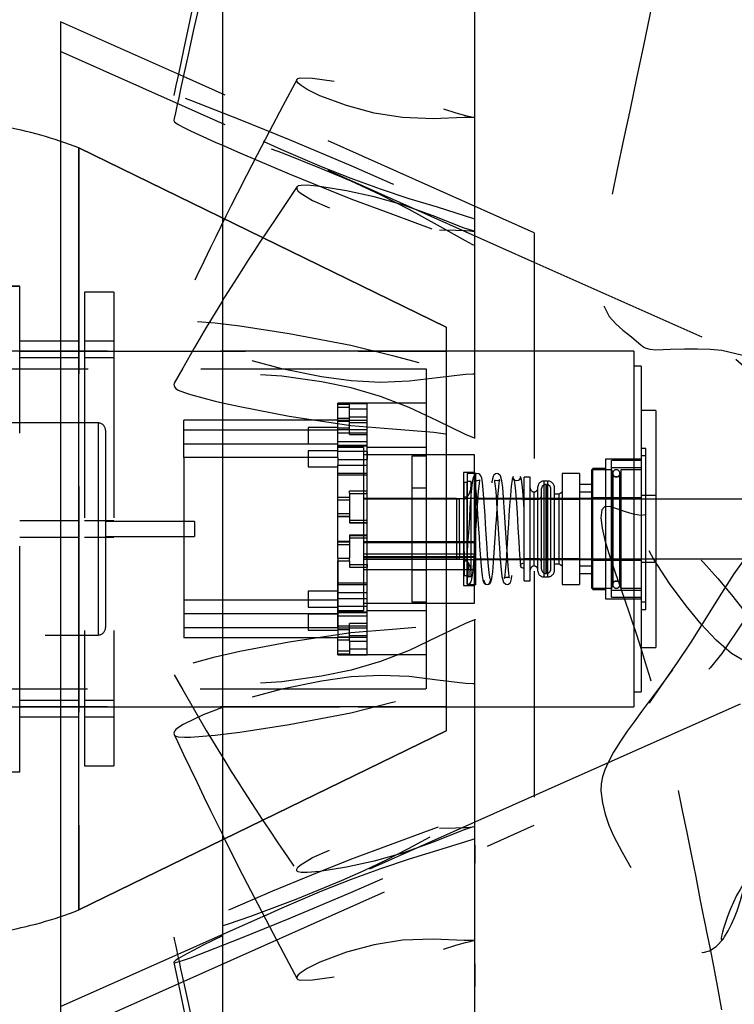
# Model space of a CAD drawing. Extents: x -181 to 162, y 84 to 272.
# Tile 73 of 85: x -2.47 to 3.56, y 249.39 to 257.7. Entities that reach past the tile are written whole.
import ezdxf

# ---------------------------------------------------------------- set-up
doc = ezdxf.new("R2010")
doc.units = 0
doc.header["$LTSCALE"] = 1.5
doc.header["$MEASUREMENT"] = 0
doc.linetypes.add('SLDHIDDEN0', pattern=[1.905, 1.27, -0.635])
doc.layers.add('DUCT', color=30, linetype='CONTINUOUS')
doc.layers.add('TAIL', color=140, linetype='CONTINUOUS')

msp = doc.modelspace()

# ---------------------------------------------------------------- linework, layer by layer
at = {"layer": 'DUCT', "linetype": 'CONTINUOUS'}
for p, q in [((-0.76273, 262.93312), (-0.76273, 243.87348)), ((-2.12926, 257.68421), (-2.12926, 249.1224)), ((-1.09197, 257.22238), (-2.12926, 257.68421)), ((-2.12926, 249.1224), (-1.13445, 249.56531))]:
    msp.add_line(p, q, dxfattribs=at)
at = {"layer": 'DUCT', "linetype": 'SLDHIDDEN0'}
for p, q in [((1.87073, 255.6533), (-2.12926, 257.43421)), ((1.87073, 255.9033), (-1.09197, 257.22238)), ((1.87073, 255.9033), (1.87073, 250.90331)), ((3.28723, 255.02263), (1.87073, 255.6533)), ((1.87073, 251.15331), (4.2874, 252.22928)), ((-2.12926, 249.3724), (1.87073, 251.15331)), ((-1.13445, 249.56531), (1.87073, 250.90331)), ((1.37013, 250.58212), (1.36974, 250.89281)), ((1.37013, 249.54138), (1.36974, 249.93029))]:
    msp.add_line(p, q, dxfattribs=at)
at = {"layer": 'DUCT', "linetype": 'SLDHIDDEN0', "flags": 128}
for points in [[(3.45011, 260.9004), (3.41459, 260.74538), (3.38488, 260.61574), (3.36101, 260.51164), (3.3429, 260.43244), (3.32488, 260.35202), (3.286, 260.16807), (3.24438, 259.94844), (3.20904, 259.74839), (3.17812, 259.56961), (3.15113, 259.41402), (3.128, 259.28171), (3.09104, 259.06878), (3.04743, 258.81487), (2.9948, 258.52091), (2.93256, 258.18639), (2.86369, 257.82476), (2.79054, 257.46896), (2.73353, 257.20683), (2.67884, 256.94664), (2.62431, 256.68988), (2.56992, 256.4364), (2.51915, 256.18505), (2.47961, 255.96154), (2.45412, 255.78141), (2.43966, 255.6408), (2.43559, 255.5863), (2.43241, 255.51699), (2.43485, 255.40532), (2.45622, 255.28898), (2.50234, 255.19786), (2.55917, 255.13342), (2.61798, 255.08245), (2.69068, 255.02458), (2.77268, 254.9535), (2.7733, 254.95286)], [(1.36896, 256.01599), (1.36876, 258.68242), (1.36974, 260.82565)], [(1.36896, 255.79221), (1.36876, 258.3644), (1.36974, 260.42695)], [(-1.13439, 257.24126), (-1.15419, 257.14725), (-1.17216, 257.06145)], [(-0.13161, 257.19975), (-0.25188, 256.97376), (-0.36692, 256.75634), (-0.46924, 256.56094), (-0.55883, 256.38757), (-0.63594, 256.23615), (-0.6881, 256.1325), (-0.73315, 256.04221), (-0.77574, 255.95623), (-0.81903, 255.86821), (-0.86303, 255.77818), (-0.92005, 255.66069), (-0.97825, 255.53996), (-1.03765, 255.41603), (-1.09317, 255.29966), (-1.14022, 255.20076), (-1.15828, 255.16277), (-1.16994, 255.13822)], [(1.37073, 256.87563), (1.37073, 256.87563), (1.37073, 256.87563), (1.37073, 256.87563), (1.37072, 256.87562), (1.37069, 256.87562), (1.37056, 256.87562), (1.37003, 256.87565), (1.3679, 256.87579), (1.36365, 256.87597), (1.3467, 256.87658), (1.27952, 256.87643), (1.01702, 256.86581), (0.75746, 256.8747), (0.51817, 256.91385), (0.28498, 256.97639), (0.06135, 257.05973), (-0.04601, 257.11332), (-0.09787, 257.1457), (-0.12254, 257.16585), (-0.12953, 257.17512), (-0.13286, 257.18227), (-0.13422, 257.18975), (-0.13349, 257.19574), (-0.13113, 257.20045), (-0.12483, 257.20582), (-0.10462, 257.21081), (-0.00172, 257.20943), (0.21777, 257.17919), (0.44836, 257.13219), (0.68501, 257.07688), (0.80569, 257.04357), (1.05048, 256.96535), (1.20904, 256.91572), (1.28939, 256.89329), (1.32995, 256.88368), (1.35032, 256.87944), (1.36052, 256.8775), (1.36391, 256.87686), (1.36732, 256.87622), (1.36902, 256.87593), (1.36959, 256.87584), (1.36997, 256.87578), (1.37022, 256.87574), (1.37039, 256.87571), (1.3705, 256.87569), (1.37058, 256.87567), (1.37063, 256.87566), (1.37066, 256.87565), (1.37069, 256.87565), (1.3707, 256.87564), (1.37071, 256.87564), (1.37072, 256.87564), (1.37072, 256.87564), (1.37073, 256.87563), (1.37073, 256.87563), (1.37073, 256.87563), (1.37073, 256.87563), (1.37073, 256.87563)], [(1.37073, 256.01611), (1.37073, 256.01611), (1.37073, 256.01611), (1.37073, 256.01611), (1.37071, 256.01611), (1.37066, 256.01613), (1.37042, 256.01621), (1.36947, 256.01656), (1.36564, 256.01796), (1.35044, 256.02337), (1.29011, 256.04411), (1.05316, 256.1183), (0.81524, 256.19084), (0.57145, 256.27136), (0.32372, 256.36107), (0.07415, 256.46055), (-0.26162, 256.60285), (-0.59618, 256.75481), (-0.92513, 256.91659), (-1.0929, 257.00634), (-1.13345, 257.02976), (-1.1545, 257.04288), (-1.16507, 257.05063), (-1.17043, 257.05599), (-1.17241, 257.06038), (-1.17089, 257.0629), (-1.1666, 257.06403), (-1.15602, 257.06327), (-1.13441, 257.05794), (-1.08351, 257.04093), (-1.03118, 257.02152), (-0.82393, 256.94216), (-0.61571, 256.85945), (-0.199, 256.68975), (0.32195, 256.47123), (0.67288, 256.31661), (1.02112, 256.16337), (1.19586, 256.08845), (1.28331, 256.05176), (1.32704, 256.03382), (1.34889, 256.02495), (1.35613, 256.02202), (1.36344, 256.01905), (1.36708, 256.01758), (1.36829, 256.0171), (1.3691, 256.01678), (1.36964, 256.01656), (1.37, 256.01642), (1.37024, 256.01632), (1.3704, 256.01625), (1.37051, 256.01621), (1.37058, 256.01618), (1.37063, 256.01616), (1.37067, 256.01614), (1.37069, 256.01613), (1.3707, 256.01612), (1.37071, 256.01612), (1.37072, 256.01612), (1.37072, 256.01611), (1.37073, 256.01611), (1.37073, 256.01611), (1.37073, 256.01611), (1.37073, 256.01611)], [(1.36896, 254.7093), (1.36876, 255.90801), (1.36974, 256.87644)], [(1.37073, 255.79206), (1.37073, 255.79206), (1.37073, 255.79206), (1.37073, 255.79206), (1.37071, 255.79207), (1.37066, 255.79211), (1.37042, 255.79223), (1.36947, 255.79271), (1.36564, 255.7946), (1.35044, 255.80237), (1.29011, 255.83432), (1.05316, 255.9678), (0.81524, 256.099), (0.57145, 256.22229), (0.32372, 256.33734), (0.07415, 256.44331), (-0.26162, 256.57739), (-0.59618, 256.69966), (-0.92513, 256.80416), (-1.0929, 256.84731), (-1.13345, 256.85516), (-1.1545, 256.85785), (-1.16507, 256.85757), (-1.17043, 256.85541), (-1.17241, 256.85122), (-1.17196, 256.84969)], [(-0.76273, 256.64181), (-0.61571, 256.57713), (-0.199, 256.40019), (0.32195, 256.18955), (0.67288, 256.06067), (1.02112, 255.93222), (1.19586, 255.86439), (1.28331, 255.82909), (1.32704, 255.81076), (1.34889, 255.80143), (1.35613, 255.79832), (1.36344, 255.79521), (1.36708, 255.79364), (1.36829, 255.79311), (1.3691, 255.79275), (1.36964, 255.79251), (1.37, 255.79236), (1.37024, 255.79225), (1.3704, 255.79218), (1.37051, 255.79214), (1.37058, 255.79211), (1.37063, 255.79209), (1.37067, 255.79208), (1.37069, 255.79207), (1.3707, 255.79207), (1.37071, 255.79206), (1.37072, 255.79206), (1.37072, 255.79206), (1.37073, 255.79206), (1.37073, 255.79206), (1.37073, 255.79206), (1.37073, 255.79206), (1.37073, 255.79206)], [(-0.1303, 256.29241), (-0.22041, 256.15925), (-0.30673, 256.0315), (-0.38168, 255.91997), (-0.44521, 255.82469), (-0.49739, 255.74572), (-0.54251, 255.67675), (-0.58499, 255.61111), (-0.63914, 255.52634), (-0.68953, 255.44631), (-0.74336, 255.35964), (-0.76273, 255.32799)], [(1.37073, 255.91446), (1.37073, 255.91446), (1.37073, 255.91446), (1.37073, 255.91446), (1.37072, 255.91447), (1.37069, 255.91448), (1.37056, 255.91452), (1.37003, 255.91466), (1.3679, 255.91518), (1.36365, 255.91633), (1.3467, 255.92106), (1.27952, 255.94297), (1.01702, 256.04639), (0.75746, 256.14027), (0.51817, 256.20601), (0.28498, 256.2568), (0.06135, 256.29447), (-0.04601, 256.30398), (-0.09787, 256.3033), (-0.12254, 256.29838), (-0.12953, 256.29331), (-0.13286, 256.28803), (-0.13422, 256.2811), (-0.13349, 256.27433), (-0.13113, 256.26783), (-0.12483, 256.25801), (-0.10462, 256.23946), (-0.00172, 256.17558), (0.21777, 256.08002), (0.44836, 256.01007), (0.68501, 255.9587), (0.8057, 255.94238), (1.05048, 255.92905), (1.20905, 255.92509), (1.2894, 255.92192), (1.32995, 255.91892), (1.35032, 255.91689), (1.36052, 255.9157), (1.36391, 255.91531), (1.36732, 255.91491), (1.36902, 255.91467), (1.36959, 255.91459), (1.36997, 255.91454), (1.37022, 255.9145), (1.37039, 255.91448), (1.3705, 255.91447), (1.37058, 255.91446), (1.37063, 255.91445), (1.37066, 255.91445), (1.37069, 255.91445), (1.3707, 255.91445), (1.37071, 255.91445), (1.37072, 255.91445), (1.37072, 255.91445), (1.37073, 255.91445), (1.37073, 255.91445), (1.37073, 255.91445), (1.37073, 255.91446), (1.37073, 255.91446)], [(1.36895, 254.16904), (1.36876, 255.14023), (1.36974, 255.9139)], [(1.37073, 254.70961), (1.37073, 254.70961), (1.37073, 254.70961), (1.37073, 254.70961), (1.37071, 254.7096), (1.37066, 254.70959), (1.37042, 254.70959), (1.36947, 254.7096), (1.36564, 254.70969), (1.35044, 254.70957), (1.29011, 254.70695), (1.05316, 254.6784), (0.81524, 254.64978), (0.57145, 254.64035), (0.32372, 254.65218), (0.07415, 254.68689), (-0.26162, 254.75406), (-0.59618, 254.8467), (-0.92513, 254.97099), (-1.0929, 255.05477), (-1.13345, 255.08003), (-1.1545, 255.09589), (-1.16507, 255.10714), (-1.17043, 255.11688), (-1.17241, 255.12727), (-1.17089, 255.13594), (-1.1666, 255.14349), (-1.15602, 255.15205), (-1.13441, 255.15876), (-1.08351, 255.16179), (-1.03118, 255.15933), (-0.82393, 255.14258), (-0.61571, 255.11722), (-0.199, 255.05416), (0.32195, 254.95576), (0.67288, 254.86598), (1.02112, 254.77771), (1.19586, 254.73959), (1.28331, 254.723), (1.32704, 254.71596), (1.34889, 254.71274), (1.35613, 254.71171), (1.36344, 254.71061), (1.36708, 254.71012), (1.36829, 254.70996), (1.3691, 254.70987), (1.36964, 254.7098), (1.37, 254.70975), (1.37024, 254.70971), (1.3704, 254.70969), (1.37051, 254.70967), (1.37058, 254.70966), (1.37063, 254.70965), (1.37067, 254.70964), (1.37069, 254.70963), (1.3707, 254.70963), (1.37071, 254.70963), (1.37072, 254.70962), (1.37072, 254.70962), (1.37073, 254.70962), (1.37073, 254.70962), (1.37073, 254.70961), (1.37073, 254.70961)], [(4.29061, 254.10253), (4.29061, 254.10253), (4.29061, 254.10253), (4.29061, 254.10254), (4.2906, 254.10257), (4.29054, 254.1027), (4.29029, 254.10318), (4.28925, 254.10513), (4.28514, 254.11291), (4.26837, 254.1437), (4.25987, 254.15891), (4.226, 254.21873), (4.15781, 254.3327), (4.04387, 254.50311), (3.936, 254.64442), (3.84235, 254.7411), (3.74075, 254.81527), (3.63227, 254.86765), (3.45241, 254.91048), (3.35403, 254.91911), (3.24904, 254.92202), (3.13753, 254.92105), (3.02, 254.91767), (2.89685, 254.9134), (2.8477, 254.91751), (2.819, 254.9253), (2.79596, 254.93575), (2.78115, 254.94557), (2.76968, 254.957), (2.76137, 254.97052), (2.75907, 254.98245), (2.77123, 255.01569), (2.80888, 255.04872), (2.85777, 255.06953), (2.96422, 255.08859), (3.07828, 255.08341), (3.1937, 255.05773), (3.31355, 255.01002), (3.43448, 254.94013), (3.55842, 254.84835), (3.72848, 254.69926), (3.76323, 254.6662)], [(1.37073, 254.16871), (1.37073, 254.16871), (1.37073, 254.16871), (1.37073, 254.16872), (1.37071, 254.16873), (1.37066, 254.16876), (1.37042, 254.16885), (1.36947, 254.16918), (1.36564, 254.17045), (1.35044, 254.17603), (1.29011, 254.20048), (1.05316, 254.31505), (0.81524, 254.42805), (0.57145, 254.52191), (0.32372, 254.59489), (0.07415, 254.64528), (-0.26162, 254.6926), (-0.59618, 254.71355), (-0.92513, 254.69955), (-1.0929, 254.67082), (-1.13345, 254.65851), (-1.1545, 254.64919), (-1.16507, 254.64104), (-1.16903, 254.63484)], [(-0.76273, 254.46869), (-0.61571, 254.43562), (-0.199, 254.35509), (0.32195, 254.27573), (0.67288, 254.24807), (1.02112, 254.21967), (1.19586, 254.19866), (1.28331, 254.18543), (1.32704, 254.17745), (1.34889, 254.17312), (1.35613, 254.17165), (1.36344, 254.17023), (1.36708, 254.16947), (1.36829, 254.1692), (1.3691, 254.16902), (1.36964, 254.1689), (1.37, 254.16882), (1.37024, 254.16877), (1.3704, 254.16874), (1.37051, 254.16872), (1.37058, 254.16871), (1.37063, 254.16871), (1.37067, 254.1687), (1.37069, 254.1687), (1.3707, 254.1687), (1.37071, 254.1687), (1.37072, 254.1687), (1.37072, 254.1687), (1.37073, 254.16871), (1.37073, 254.16871), (1.37073, 254.16871), (1.37073, 254.16871), (1.37073, 254.16871)], [(4.29061, 253.86889), (4.29061, 253.86889), (4.29061, 253.86888), (4.29061, 253.86888), (4.2906, 253.86885), (4.29054, 253.86873), (4.29029, 253.86829), (4.28925, 253.86656), (4.28514, 253.85959), (4.26837, 253.8316), (4.25987, 253.81748), (4.226, 253.75963), (4.15781, 253.63863), (4.04387, 253.42457), (3.936, 253.19791), (3.84235, 252.99806), (3.74075, 252.80306), (3.63227, 252.61643), (3.45241, 252.35237), (3.35403, 252.23087), (3.24904, 252.11639), (3.13753, 252.00863), (3.02, 251.907), (2.89685, 251.81087), (2.8477, 251.77953), (2.819, 251.76579), (2.79596, 251.75814), (2.78115, 251.75576), (2.76968, 251.75713), (2.76137, 251.76276), (2.75907, 251.77168), (2.77123, 251.81325), (2.80888, 251.88238), (2.85777, 251.95675), (2.96422, 252.11144), (3.07828, 252.27612), (3.1937, 252.44848), (3.31355, 252.63733), (3.43448, 252.83119), (3.55842, 253.02459), (3.72848, 253.26367), (3.9131, 253.48091), (4.01187, 253.57983), (4.11076, 253.67403), (4.20569, 253.76914), (4.24983, 253.81828), (4.27083, 253.84327), (4.28087, 253.85601), (4.28428, 253.86038), (4.28748, 253.86461), (4.28856, 253.8661), (4.28927, 253.86708), (4.28972, 253.86772), (4.29002, 253.86813), (4.29022, 253.8684), (4.29035, 253.86858), (4.29043, 253.86869), (4.29049, 253.86876), (4.29053, 253.86881), (4.29055, 253.86884), (4.29057, 253.86886), (4.29058, 253.86887), (4.29059, 253.86888), (4.2906, 253.86888), (4.2906, 253.86888), (4.2906, 253.86889), (4.2906, 253.86889), (4.29061, 253.86889), (4.29061, 253.86889), (4.29061, 253.86889), (4.29061, 253.86889), (4.29061, 253.86889)], [(2.81262, 253.52174), (2.76965, 253.51795), (2.70684, 253.52716), (2.67637, 253.53532), (2.63248, 253.5499), (2.57637, 253.57071), (2.50766, 253.59271), (2.46468, 253.59088), (2.44071, 253.56433), (2.43219, 253.49754), (2.44355, 253.40891), (2.4671, 253.30752), (2.49801, 253.20343), (2.52805, 253.11152), (2.55637, 253.0284), (2.58997, 252.93198), (2.62924, 252.8205), (2.68128, 252.66932), (2.72952, 252.5215), (2.77152, 252.39015), (2.80721, 252.27721), (2.84821, 252.14179), (2.8889, 251.99788), (2.93134, 251.83878), (2.97786, 251.65578), (3.02814, 251.44792), (3.07674, 251.2319), (3.12032, 251.028), (3.15926, 250.84067), (3.1959, 250.65814), (3.2332, 250.46694), (3.27173, 250.26816), (3.28571, 250.19718), (3.29964, 250.12741), (3.31279, 250.06247), (3.32496, 250.00271), (3.33804, 249.93854), (3.35741, 249.84299), (3.38324, 249.71261), (3.41493, 249.54671), (3.45234, 249.34564)], [(4.29061, 252.23849), (4.29061, 252.23849), (4.29061, 252.23849), (4.29061, 252.23849), (4.29061, 252.23849), (4.2906, 252.23849), (4.29058, 252.23848), (4.29051, 252.23846), (4.29027, 252.2384), (4.2893, 252.23817), (4.2854, 252.23722), (4.26902, 252.23338), (4.23417, 252.22616), (4.15889, 252.2143), (3.99537, 252.20248), (3.8325, 252.21739), (3.67929, 252.26773), (3.53637, 252.35305), (3.40699, 252.46523), (3.27983, 252.6007), (3.15347, 252.75408), (3.01119, 252.943), (2.87554, 253.15235), (2.81371, 253.26726), (2.76834, 253.39232), (2.7591, 253.45911), (2.76275, 253.48132), (2.77321, 253.50074), (2.78488, 253.51108), (2.80332, 253.51785), (2.82959, 253.51762), (2.87205, 253.50185), (2.95096, 253.44556), (3.02457, 253.38131), (3.16593, 253.25339), (3.29831, 253.12034), (3.42093, 252.984), (3.53435, 252.84784), (3.64004, 252.71611), (3.7556, 252.5725), (3.76323, 252.56346)], [(1.37073, 252.6379), (1.37073, 252.6379), (1.37073, 252.63789), (1.37073, 252.63789), (1.37071, 252.63788), (1.37066, 252.63785), (1.37042, 252.63776), (1.36947, 252.63743), (1.36564, 252.63616), (1.35044, 252.63058), (1.29011, 252.60613), (1.05316, 252.49156), (0.81524, 252.37856), (0.57145, 252.2847), (0.32372, 252.21171), (0.07415, 252.16132), (-0.26162, 252.11401), (-0.59618, 252.09306), (-0.92513, 252.10706), (-1.0929, 252.13579), (-1.13345, 252.1481), (-1.1545, 252.15741), (-1.16507, 252.16557), (-1.17043, 252.17397), (-1.17241, 252.18429), (-1.17089, 252.19403), (-1.1666, 252.20358), (-1.15602, 252.21645), (-1.13441, 252.23126), (-1.08351, 252.25255), (-1.03118, 252.26848), (-0.82393, 252.32415), (-0.61571, 252.37099), (-0.19899, 252.45152), (0.32195, 252.53088), (0.67288, 252.55853), (1.02112, 252.58694), (1.19586, 252.60795), (1.28331, 252.62118), (1.32704, 252.62916), (1.34889, 252.63349), (1.35613, 252.63496), (1.36344, 252.63638), (1.36708, 252.63714), (1.36829, 252.63741), (1.3691, 252.63759), (1.36964, 252.63771), (1.37, 252.63778), (1.37024, 252.63783), (1.3704, 252.63786), (1.37051, 252.63788), (1.37058, 252.63789), (1.37063, 252.6379), (1.37067, 252.6379), (1.37069, 252.63791), (1.3707, 252.63791), (1.37071, 252.63791), (1.37072, 252.6379), (1.37072, 252.6379), (1.37073, 252.6379), (1.37073, 252.6379), (1.37073, 252.6379), (1.37073, 252.6379)], [(1.36974, 250.89281), (1.36876, 251.66638), (1.36895, 252.63756)], [(3.03751, 252.21544), (3.01238, 252.18119), (2.98178, 252.13957), (2.91273, 252.04632), (2.84299, 251.95254), (2.77536, 251.86141), (2.71271, 251.77611), (2.65597, 251.69723), (2.59844, 251.61364), (2.54033, 251.52007), (2.49496, 251.4334), (2.46644, 251.36936), (2.44632, 251.3121), (2.43475, 251.25248), (2.43303, 251.19201), (2.44617, 251.09228), (2.46948, 250.99672), (2.50126, 250.90448), (2.54049, 250.8143), (2.61278, 250.67433), (2.69052, 250.53469), (2.78254, 250.38902), (2.86439, 250.26649), (2.93345, 250.16086), (2.99483, 250.07564), (3.05426, 249.99852), (3.08362, 249.9621), (3.11344, 249.92932), (3.14394, 249.90113), (3.175, 249.87639), (3.21007, 249.85331), (3.24972, 249.83581), (3.29513, 249.8297), (3.34843, 249.84145), (3.40686, 249.87988), (3.4666, 249.94396)], [(-1.16922, 252.17165), (-1.09728, 252.04483), (-0.99819, 251.87299), (-0.89872, 251.70375), (-0.80184, 251.5425), (-0.74234, 251.44531), (-0.68766, 251.35731), (-0.63631, 251.27581), (-0.58086, 251.18908), (-0.52028, 251.09579), (-0.47702, 251.02997), (-0.4253, 250.95196), (-0.36402, 250.86027), (-0.29313, 250.75494), (-0.21271, 250.63597), (-0.1303, 250.5142)], [(1.37073, 252.09699), (1.37073, 252.097), (1.37073, 252.097), (1.37073, 252.097), (1.37071, 252.097), (1.37066, 252.09701), (1.37042, 252.09702), (1.36947, 252.09701), (1.36564, 252.09691), (1.35044, 252.09704), (1.29011, 252.09966), (1.05316, 252.12821), (0.81524, 252.15682), (0.57145, 252.16626), (0.32372, 252.15443), (0.07415, 252.11972), (-0.26162, 252.05255), (-0.59618, 251.95991), (-0.76273, 251.89698)], [(-1.16966, 251.6685), (-1.1666, 251.66311), (-1.15602, 251.65455), (-1.13441, 251.64785), (-1.08351, 251.64482), (-1.03118, 251.64728), (-0.82393, 251.66403), (-0.61571, 251.68939), (-0.199, 251.75245), (0.32195, 251.85085), (0.67288, 251.94063), (1.02112, 252.0289), (1.19586, 252.06702), (1.28331, 252.08361), (1.32704, 252.09065), (1.34889, 252.09386), (1.35613, 252.0949), (1.36344, 252.09599), (1.36708, 252.09649), (1.36829, 252.09664), (1.3691, 252.09674), (1.36964, 252.09681), (1.37, 252.09686), (1.37024, 252.09689), (1.3704, 252.09692), (1.37051, 252.09694), (1.37058, 252.09695), (1.37063, 252.09696), (1.37067, 252.09697), (1.37069, 252.09697), (1.3707, 252.09698), (1.37071, 252.09698), (1.37072, 252.09698), (1.37072, 252.09699), (1.37073, 252.09699), (1.37073, 252.09699), (1.37073, 252.09699), (1.37073, 252.09699), (1.37073, 252.09699)], [(1.36974, 249.93029), (1.36876, 250.89859), (1.36896, 252.0973)], [(0.98946, 250.80278), (0.80676, 250.70314), (0.62021, 250.60806), (0.43112, 250.51781), (0.24065, 250.43315), (-0.14295, 250.27588), (-0.52531, 250.13307), (-0.71471, 250.06796), (-0.90215, 250.00915), (-1.08533, 249.9609), (-1.12957, 249.95212), (-1.15269, 249.94888), (-1.16404, 249.94889), (-1.16994, 249.95082), (-1.17239, 249.95492), (-1.17116, 249.95997), (-1.16716, 249.9658), (-1.15717, 249.97518), (-1.13709, 249.98874), (-1.04903, 250.03385), (-0.87199, 250.11623), (-0.69405, 250.19529), (-0.33791, 250.34827), (-0.00841, 250.48541), (0.32137, 250.61684), (0.65652, 250.7404), (0.99165, 250.86312), (1.1594, 250.9277), (1.32699, 250.99583), (1.36879, 251.01372), (1.3701, 251.01429), (1.37043, 251.01443), (1.37059, 251.0145), (1.37067, 251.01453), (1.37071, 251.01454), (1.37072, 251.01455), (1.37073, 251.01455), (1.37073, 251.01455), (1.37073, 251.01455), (1.37073, 251.01455), (1.37073, 251.01455), (1.37073, 251.01455), (1.37073, 251.01455), (1.37073, 251.01454), (1.37071, 251.01453), (1.37064, 251.01449), (1.37036, 251.01434), (1.3692, 251.01377), (1.36459, 251.01148), (1.36001, 251.00914), (1.35543, 251.00679), (1.33713, 250.99735), (1.26465, 250.95842), (0.98946, 250.80278)], [(1.36974, 246.37991), (1.36876, 248.44221), (1.36896, 251.01366)], [(1.37073, 250.89215), (1.37073, 250.89215), (1.37073, 250.89215), (1.37073, 250.89215), (1.37072, 250.89214), (1.37069, 250.89213), (1.37056, 250.89209), (1.37003, 250.89195), (1.3679, 250.89143), (1.36365, 250.89028), (1.3467, 250.88555), (1.27952, 250.86364), (1.01702, 250.76022), (0.75746, 250.66634), (0.51817, 250.6006), (0.28498, 250.5498), (0.06135, 250.51214), (-0.04601, 250.50263), (-0.09787, 250.50331), (-0.12254, 250.50822), (-0.12953, 250.5133), (-0.13286, 250.51857), (-0.13422, 250.5255), (-0.13349, 250.53227), (-0.13113, 250.53878), (-0.12483, 250.5486), (-0.10462, 250.56714), (-0.00172, 250.63102), (0.21777, 250.72659), (0.44836, 250.79653), (0.68501, 250.84791), (0.8057, 250.86423), (1.05048, 250.87756), (1.20905, 250.88151), (1.28939, 250.88469), (1.32995, 250.88769), (1.35032, 250.88972), (1.36052, 250.8909), (1.36391, 250.8913), (1.36732, 250.8917), (1.36902, 250.89193), (1.36959, 250.89202), (1.36997, 250.89207), (1.37022, 250.89211), (1.37039, 250.89213), (1.3705, 250.89214), (1.37058, 250.89215), (1.37063, 250.89215), (1.37066, 250.89216), (1.37069, 250.89216), (1.3707, 250.89216), (1.37071, 250.89216), (1.37072, 250.89216), (1.37072, 250.89216), (1.37073, 250.89215), (1.37073, 250.89215), (1.37073, 250.89215), (1.37073, 250.89215), (1.37073, 250.89215)], [(-0.76273, 250.82413), (-0.75242, 250.80323), (-0.69681, 250.6915), (-0.63083, 250.56037), (-0.55285, 250.40739), (-0.46408, 250.23575), (-0.36302, 250.04288), (-0.24971, 249.82876), (-0.13161, 249.60686)], [(-1.17191, 249.74539), (-1.17089, 249.74371), (-1.1666, 249.74258), (-1.15602, 249.74334), (-1.13441, 249.74867), (-1.08351, 249.76567), (-1.03118, 249.78508), (-0.82393, 249.86444), (-0.61571, 249.94715), (-0.199, 250.11686), (0.32195, 250.33538), (0.67288, 250.49), (1.02112, 250.64324), (1.19586, 250.71815), (1.28331, 250.75485), (1.32704, 250.77279), (1.34889, 250.78166), (1.35613, 250.78459), (1.36344, 250.78756), (1.36708, 250.78903), (1.36829, 250.78951), (1.3691, 250.78983), (1.36964, 250.79005), (1.37, 250.79019), (1.37024, 250.79029), (1.3704, 250.79036), (1.37051, 250.7904), (1.37058, 250.79043), (1.37063, 250.79045), (1.37067, 250.79047), (1.37069, 250.79048), (1.3707, 250.79048), (1.37071, 250.79049), (1.37072, 250.79049), (1.37072, 250.79049), (1.37073, 250.7905), (1.37073, 250.7905), (1.37073, 250.7905), (1.37073, 250.7905), (1.37073, 250.7905)], [(1.37073, 250.7905), (1.37073, 250.7905), (1.37073, 250.7905), (1.37073, 250.7905), (1.37071, 250.7905), (1.37066, 250.79048), (1.37042, 250.7904), (1.36947, 250.79005), (1.36564, 250.78865), (1.35044, 250.78323), (1.29011, 250.7625), (1.05316, 250.6883), (0.81524, 250.61577), (0.57145, 250.53525), (0.32372, 250.44554), (0.07415, 250.34606), (-0.26162, 250.20376), (-0.59618, 250.05179), (-0.76273, 249.96988)], [(1.36974, 245.98123), (1.36876, 248.12418), (1.36896, 250.79059)], [(3.65816, 250.45154), (3.65816, 250.45154), (3.65815, 250.45154), (3.65815, 250.45153), (3.65814, 250.45151), (3.65729, 250.44966), (3.65677, 250.44854), (3.65548, 250.44579), (3.65326, 250.44122), (3.64937, 250.4335), (3.64578, 250.42668), (3.64186, 250.41946), (3.60831, 250.36119), (3.57857, 250.30859), (3.5512, 250.25491), (3.52643, 250.19782), (3.50091, 250.13216), (3.47818, 250.066), (3.4675, 250.03093), (3.45897, 249.99923), (3.45162, 249.96553), (3.44918, 249.94853), (3.44904, 249.93998), (3.45038, 249.93589), (3.45112, 249.93499), (3.45201, 249.93432), (3.4531, 249.93388), (3.45432, 249.93376), (3.45632, 249.9342), (3.45852, 249.93541), (3.46986, 249.94864), (3.47754, 249.96003), (3.50732, 250.01175), (3.53512, 250.06776), (3.56024, 250.12406), (3.58308, 250.18066), (3.6125, 250.26706), (3.63537, 250.36014), (3.65816, 250.45154)], [(-1.17229, 249.95688), (-1.16575, 249.92633), (-1.15885, 249.89376), (-1.15062, 249.85521), (-1.14059, 249.80855), (-1.12877, 249.75379), (-1.11516, 249.69093), (-1.08553, 249.55466), (-1.0498, 249.39121), (-1.00846, 249.20324), (-0.77288, 248.15705), (-0.67603, 247.74109), (-0.58139, 247.34331), (-0.4905, 246.96939), (-0.40392, 246.61905), (-0.33086, 246.32662), (-0.26063, 246.04742), (-0.24298, 245.97742), (-0.22578, 245.90925), (-0.20902, 245.84289), (-0.19071, 245.77039), (-0.16372, 245.66357), (-0.13411, 245.54635)], [(1.37073, 249.93098), (1.37073, 249.93098), (1.37073, 249.93098), (1.37073, 249.93098), (1.37072, 249.93098), (1.37069, 249.93099), (1.37056, 249.93099), (1.37003, 249.93096), (1.3679, 249.93081), (1.36365, 249.93063), (1.3467, 249.93002), (1.27952, 249.93018), (1.01702, 249.94079), (0.75746, 249.93191), (0.51817, 249.89276), (0.28498, 249.83022), (0.06135, 249.74688), (-0.04601, 249.69329), (-0.09787, 249.66091), (-0.12254, 249.64076), (-0.12953, 249.63148), (-0.13286, 249.62434), (-0.13422, 249.61686), (-0.13349, 249.61086), (-0.13113, 249.60615), (-0.12483, 249.60078), (-0.10462, 249.5958), (-0.00172, 249.59718), (0.21777, 249.62741), (0.44836, 249.67442), (0.68501, 249.72973), (0.80569, 249.76304), (1.05048, 249.84126), (1.20905, 249.89088), (1.28939, 249.91332), (1.32995, 249.92293), (1.35032, 249.92717), (1.36052, 249.92911), (1.36391, 249.92975), (1.36732, 249.93039), (1.36902, 249.93068), (1.36959, 249.93077), (1.36997, 249.93083), (1.37022, 249.93087), (1.37039, 249.9309), (1.3705, 249.93092), (1.37058, 249.93093), (1.37063, 249.93095), (1.37066, 249.93095), (1.37069, 249.93096), (1.3707, 249.93096), (1.37071, 249.93097), (1.37072, 249.93097), (1.37072, 249.93097), (1.37073, 249.93097), (1.37073, 249.93097), (1.37073, 249.93098), (1.37073, 249.93098), (1.37073, 249.93098)]]:
    msp.add_lwpolyline(points, dxfattribs=at)
at = {"layer": 'DUCT', "linetype": 'CONTINUOUS', "flags": 128}
for points in [[(-0.76273, 258.9647), (-0.78134, 258.8812), (-0.82715, 258.67377), (-0.85439, 258.54957), (-0.8797, 258.43366), (-0.9031, 258.32601), (-0.92462, 258.22664), (-0.94429, 258.13555), (-0.96594, 258.03489), (-0.995, 257.89923), (-1.03821, 257.69647), (-1.09132, 257.44581), (-1.13439, 257.24126)], [(-0.76273, 258.69312), (-0.77288, 258.64956), (-0.82135, 258.43811), (-0.86908, 258.22787), (-0.91612, 258.01883), (-0.96249, 257.811), (-1.00823, 257.6044), (-1.05231, 257.40395), (-1.08989, 257.23191), (-1.11205, 257.13002), (-1.13081, 257.04339), (-1.14619, 256.97205), (-1.15818, 256.916), (-1.1684, 256.86786), (-1.17229, 256.84972)], [(-1.17196, 256.84969), (-1.17089, 256.84611), (-1.1666, 256.84016), (-1.15602, 256.83052), (-1.13441, 256.81628), (-1.08351, 256.7892), (-1.03118, 256.76422), (-0.82393, 256.66873), (-0.76273, 256.64181)], [(-0.76273, 255.32799), (-0.80184, 255.26411), (-0.89872, 255.10285), (-0.99819, 254.93362), (-1.09728, 254.76178), (-1.16922, 254.63496)], [(-1.16903, 254.63484), (-1.17043, 254.63263), (-1.17241, 254.62232), (-1.17089, 254.61258), (-1.1666, 254.60302), (-1.15602, 254.59016), (-1.13441, 254.57535), (-1.08351, 254.55406), (-1.03118, 254.53813), (-0.82393, 254.48246), (-0.76273, 254.46869)], [(-0.76273, 251.89698), (-0.92513, 251.83562), (-1.0929, 251.75184), (-1.13345, 251.72657), (-1.1545, 251.71071), (-1.16507, 251.69947), (-1.17043, 251.68973), (-1.17241, 251.67934), (-1.17089, 251.67067), (-1.16966, 251.6685)], [(-1.16992, 251.66836), (-1.14145, 251.60841), (-1.08949, 251.49922), (-1.03444, 251.38386), (-0.97615, 251.26228), (-0.91903, 251.14379), (-0.86303, 251.02842), (-0.80716, 250.91419), (-0.76273, 250.82413)], [(-0.76273, 249.96988), (-0.92513, 249.89001), (-1.0929, 249.80027), (-1.13345, 249.77685), (-1.1545, 249.76373), (-1.16507, 249.75598), (-1.17043, 249.75062), (-1.17241, 249.74623), (-1.17191, 249.74539)], [(-1.17221, 249.74532), (-1.1358, 249.57171), (-1.06489, 249.23577), (-1.00238, 248.94194), (-0.94706, 248.68402), (-0.89894, 248.46147), (-0.85817, 248.27428), (-0.83514, 248.16914), (-0.81098, 248.05934), (-0.77942, 247.91663), (-0.76273, 247.84168)]]:
    msp.add_lwpolyline(points, dxfattribs=at)
at = {"layer": 'TAIL', "linetype": 'CONTINUOUS'}
for p, q in [((-1.97368, 250.18772), (-1.97368, 256.61888)), ((-1.97368, 256.61888), (1.12631, 255.10692)), ((1.12631, 255.10692), (-1.97368, 256.61888)), ((1.12631, 255.10692), (1.12631, 251.69969)), ((2.71091, 254.9033), (1.12631, 254.9033)), ((2.71091, 254.9033), (2.71091, 251.90331)), ((2.77216, 254.7783), (2.71091, 254.7783)), ((2.77216, 254.7783), (2.77216, 252.02831)), ((2.89716, 254.4033), (2.77216, 254.4033)), ((2.89716, 254.4033), (2.89716, 252.40331)), ((5.0593, 253.65457), (2.89716, 253.65457)), ((2.89716, 253.15203), (5.0593, 253.15203)), ((2.77216, 252.40331), (2.89716, 252.40331)), ((2.71091, 252.02831), (2.77216, 252.02831)), ((1.12631, 251.90331), (2.71091, 251.90331)), ((1.12631, 251.69969), (-1.97368, 250.18772)), ((-1.97368, 250.18772), (1.12631, 251.69969))]:
    msp.add_line(p, q, dxfattribs=at)
at = {"layer": 'TAIL', "linetype": 'SLDHIDDEN0'}
for p, q in [((-1.97368, 256.61888), (-1.97368, 250.18772)), ((-3.97368, 255.4533), (-2.47368, 255.4533)), ((-2.47368, 255.4533), (-3.97368, 255.4533)), ((-2.47368, 251.35331), (-2.47368, 255.4533)), ((-2.47368, 254.9033), (-2.47368, 255.4533)), ((-1.92783, 255.4033), (-1.92783, 251.40331)), ((-1.67783, 255.4033), (-1.92783, 255.4033)), ((-1.67783, 255.4033), (-1.67783, 251.40331)), ((1.12631, 255.10692), (1.12631, 254.9033)), ((-1.97368, 254.98784), (-2.47368, 254.98784)), ((-1.67783, 254.98784), (-1.92783, 254.98784)), ((-1.92783, 254.9033), (-5.47367, 254.9033)), ((1.12631, 254.9033), (-2.47368, 254.9033)), ((-2.47368, 254.9033), (1.12631, 254.9033)), ((1.12631, 254.9033), (-1.67783, 254.9033)), ((-2.47368, 254.84985), (-1.97368, 254.84985)), ((-1.92783, 254.84985), (-1.67783, 254.84985)), ((0.96091, 254.7533), (-6.66407, 254.7533)), ((0.96091, 253.4033), (0.96091, 254.7533)), ((0.21092, 254.45774), (0.21092, 254.4658)), ((0.46092, 254.4658), (0.21092, 254.4658)), ((0.21092, 254.45774), (0.31092, 254.45774)), ((0.21092, 254.43141), (0.21092, 254.45774)), ((0.31092, 254.45774), (0.31092, 254.4631)), ((0.31092, 254.4631), (0.46092, 254.4631)), ((0.31092, 254.43141), (0.31092, 254.45774)), ((0.46092, 254.4631), (0.46092, 254.4658)), ((0.96091, 254.46392), (0.46092, 254.46392)), ((0.46092, 254.41609), (0.46092, 254.4631)), ((0.46092, 254.41609), (0.46092, 254.4631)), ((0.21092, 254.11838), (0.21092, 254.43141)), ((0.21092, 254.43141), (0.31092, 254.43141)), ((0.31092, 254.41609), (0.31092, 254.43141)), ((0.31092, 254.30302), (0.31092, 254.41609)), ((0.31092, 254.41609), (0.46092, 254.41609)), ((0.46092, 254.05652), (0.46092, 254.41609)), ((-1.81158, 254.2983), (-5.11657, 254.2983)), ((-1.81158, 254.2983), (-1.81158, 252.50831)), ((0.21092, 254.32189), (-1.08908, 254.32189)), ((-1.08908, 254.11838), (-1.08908, 254.32189)), ((0.21092, 254.33889), (0.31092, 254.33889)), ((0.46092, 254.31972), (0.21092, 254.31972)), ((0.21092, 254.31256), (0.31092, 254.31256)), ((0.31092, 254.35004), (0.46092, 254.35004)), ((0.31092, 254.20153), (0.31092, 254.30302)), ((0.31092, 254.30302), (0.46092, 254.30302)), ((-1.74908, 254.2358), (-1.74908, 252.57081)), ((0.21092, 254.23692), (-1.08908, 254.23692)), ((0.21092, 254.25867), (-0.03908, 254.25867)), ((-0.03908, 254.25867), (-0.03908, 254.12267)), ((0.21092, 254.11838), (0.21092, 254.25572)), ((0.21092, 254.25572), (0.31092, 254.25572)), ((0.46092, 254.24128), (0.21092, 254.24128)), ((0.21092, 254.21481), (0.46092, 254.21481)), ((-0.03908, 254.12267), (0.21092, 254.12267)), ((0.21092, 254.14183), (0.46092, 254.14183)), ((0.31092, 254.20153), (0.46092, 254.20153)), ((0.21092, 254.11838), (-1.08908, 254.11838)), ((-1.08908, 254.00533), (-1.08908, 254.11838)), ((0.21092, 254.06315), (-0.03908, 254.06315)), ((-0.03908, 254.06315), (-0.03908, 253.92715)), ((0.21092, 254.00533), (0.21092, 254.11838)), ((0.21092, 254.11113), (0.46092, 254.11113)), ((0.46092, 254.1033), (0.21092, 254.1033)), ((0.42745, 254.09228), (0.21092, 254.09228)), ((0.46092, 254.05652), (0.21092, 254.05652)), ((0.42745, 254.09228), (0.42745, 253.3066)), ((0.96091, 254.0908), (0.46092, 254.0908)), ((0.46092, 254.05652), (0.46092, 253.98904)), ((0.46092, 253.94068), (0.46092, 254.05547)), ((2.81195, 254.08193), (2.77216, 254.08193)), ((2.81195, 253.4033), (2.81195, 254.08193)), ((-1.08908, 254.00533), (-1.08908, 252.56969)), ((0.21092, 254.00533), (-1.08908, 254.00533)), ((0.21092, 254.00533), (0.21092, 253.94068)), ((0.21092, 253.98904), (0.46092, 253.98904)), ((1.36495, 254.0283), (0.42745, 254.0283)), ((0.96091, 254.01699), (0.83592, 254.01699)), ((0.83592, 254.01699), (0.83592, 253.81323)), ((1.36495, 252.7783), (1.36495, 254.0283)), ((2.47216, 253.9933), (2.47216, 252.8133)), ((2.77216, 253.9933), (2.47216, 253.9933)), ((2.77216, 253.98004), (2.52216, 253.98004)), ((2.52216, 253.4033), (2.52216, 253.98004)), ((2.81195, 254.01964), (2.77216, 254.01964)), ((-0.03908, 253.92715), (0.21092, 253.92715)), ((0.21092, 253.27266), (0.21092, 253.94068)), ((0.21092, 253.94068), (0.46092, 253.94068)), ((0.21092, 253.87319), (0.46092, 253.87319)), ((0.46092, 253.32763), (0.46092, 253.94068)), ((1.27391, 253.88038), (1.27391, 253.06605)), ((1.36891, 253.88038), (1.27391, 253.88038)), ((1.36891, 252.92623), (1.36891, 253.88038)), ((1.37391, 253.87538), (1.37391, 253.06959)), ((2.35216, 253.9033), (2.35216, 253.04985)), ((2.5241, 253.9033), (2.35216, 253.9033)), ((2.36495, 252.89189), (2.36495, 253.91471)), ((2.47216, 253.91471), (2.36495, 253.91471)), ((2.77216, 253.91893), (2.52216, 253.91893)), ((2.5241, 253.9033), (2.5241, 253.04985)), ((2.53273, 253.87318), (2.53273, 252.93343)), ((2.59302, 252.93343), (2.59302, 253.87318)), ((2.60172, 253.9033), (2.60172, 253.04985)), ((2.77216, 253.9033), (2.60172, 253.9033)), ((0.21092, 253.86111), (0.46092, 253.86111)), ((0.83592, 253.81323), (0.83592, 252.78962)), ((1.30516, 253.79465), (1.27891, 253.79465)), ((1.27891, 253.12666), (1.27891, 253.79366)), ((1.30391, 253.8718), (1.30391, 253.07212)), ((1.37391, 253.8718), (1.30391, 253.8718)), ((1.33641, 253.80378), (1.30391, 253.80378)), ((1.30516, 253.01196), (1.30516, 253.79465)), ((1.33641, 253.00283), (1.33641, 253.80378)), ((1.78516, 252.9668), (1.78516, 253.83981)), ((1.83639, 253.83981), (1.78516, 253.83981)), ((1.83639, 252.9668), (1.83639, 253.83981)), ((1.98188, 253.80815), (1.95125, 253.80815)), ((1.95125, 253.8076), (1.95125, 252.99852)), ((1.98188, 253.8076), (1.98188, 252.99852)), ((2.10516, 253.8718), (2.10516, 253.07212)), ((2.25216, 253.8718), (2.10516, 253.8718)), ((2.25216, 253.8718), (2.25216, 253.07212)), ((2.60172, 253.84355), (2.5241, 253.84355)), ((0.31092, 253.70286), (0.31092, 253.72451)), ((0.31092, 253.72451), (0.46092, 253.72451)), ((0.96091, 253.74705), (0.83592, 253.74705)), ((1.86882, 253.09122), (1.86882, 253.71538)), ((1.90125, 253.04846), (1.90125, 253.75815)), ((1.93242, 253.06283), (1.93242, 253.74378)), ((1.96741, 253.77821), (1.96741, 253.02789)), ((1.97476, 253.77821), (1.97476, 253.02789)), ((2.00976, 253.06283), (2.00976, 253.74378)), ((2.04188, 253.05846), (2.04188, 253.74815)), ((2.10516, 253.71529), (2.07997, 253.69682)), ((2.35216, 253.77977), (2.25216, 253.77977)), ((2.35216, 253.71344), (2.25216, 253.71344)), ((0.21092, 253.67145), (0.31092, 253.67145)), ((0.21092, 253.64869), (0.31092, 253.64869)), ((0.31092, 253.70286), (0.31092, 253.45509)), ((0.31092, 253.70286), (0.46092, 253.70286)), ((1.21485, 253.65921), (0.42745, 253.65921)), ((1.23995, 253.65457), (0.42745, 253.65457)), ((1.30516, 253.6583), (0.96091, 253.6583)), ((1.21485, 253.65921), (1.21485, 253.36739)), ((1.23995, 253.2889), (1.23995, 253.65457)), ((1.30516, 253.67147), (1.27891, 253.67147)), ((1.27891, 253.21374), (1.27891, 253.67046)), ((1.27891, 253.22658), (1.27891, 253.6533)), ((2.36495, 253.66178), (1.30516, 253.66178)), ((2.89716, 253.65457), (1.36495, 253.65457)), ((1.89742, 253.6533), (1.78516, 253.6533)), ((1.89742, 253.65273), (1.89742, 253.15337)), ((2.10516, 253.6533), (2.00976, 253.6533)), ((2.07997, 253.69682), (2.04188, 253.69682)), ((2.07997, 253.10979), (2.07997, 253.69682)), ((2.25216, 253.6533), (2.10516, 253.6533)), ((2.77216, 253.66651), (2.35216, 253.66651)), ((2.89716, 253.68455), (2.77216, 253.68455)), ((-1.97368, 253.4723), (-2.47368, 253.4723)), ((-1.67783, 253.4723), (-1.92783, 253.4723)), ((-0.99908, 253.4658), (-1.74908, 253.4658)), ((-0.99908, 253.4658), (-0.99908, 253.3408)), ((0.21092, 253.53395), (0.31092, 253.53395)), ((0.21092, 253.51119), (0.31092, 253.51119)), ((0.21092, 253.50994), (0.31092, 253.50994)), ((0.31092, 253.47897), (0.46092, 253.47897)), ((0.31092, 253.45732), (0.46092, 253.45732)), ((0.31092, 253.45509), (0.46092, 253.45509)), ((0.96091, 252.05331), (0.96091, 253.4033)), ((2.52216, 252.82657), (2.52216, 253.4033)), ((2.81195, 252.72467), (2.81195, 253.4033)), ((-2.47368, 253.3343), (-1.97368, 253.3343)), ((-1.92783, 253.3343), (-1.67783, 253.3343)), ((-1.74908, 253.3408), (-0.99908, 253.3408)), ((0.31092, 253.29667), (0.21092, 253.29667)), ((0.21092, 253.29542), (0.31092, 253.29542)), ((0.31092, 253.35151), (0.31092, 253.34928)), ((0.46092, 253.35151), (0.31092, 253.35151)), ((0.31092, 253.34928), (0.31092, 253.32763)), ((0.31092, 253.34928), (0.46092, 253.34928)), ((0.31092, 253.32763), (0.31092, 253.27266)), ((0.31092, 253.32763), (0.46092, 253.32763)), ((0.42745, 253.3066), (0.42745, 252.71433)), ((1.36495, 253.29554), (0.42745, 253.29554)), ((0.46092, 253.08209), (0.46092, 253.32763)), ((1.21485, 253.36739), (1.21485, 253.1474)), ((0.21092, 253.27266), (0.31092, 253.27266)), ((0.21092, 253.15792), (0.21092, 253.27266)), ((0.31092, 253.27266), (0.31092, 253.15792)), ((0.42745, 253.2889), (1.23995, 253.2889)), ((1.23995, 253.2889), (1.36495, 253.2889)), ((1.23995, 253.2889), (1.23995, 253.16858)), ((1.27891, 253.1533), (1.27891, 253.22658)), ((1.27891, 253.21374), (1.27891, 253.13615)), ((1.30516, 252.9396), (1.30516, 253.22319)), ((0.21092, 253.15792), (0.31092, 253.15792)), ((0.21092, 253.15792), (0.21092, 253.13516)), ((0.21092, 253.13516), (0.21092, 252.56969)), ((0.21092, 252.56969), (0.21092, 253.13516)), ((0.21092, 253.13516), (0.31092, 253.13516)), ((0.31092, 253.13516), (0.31092, 253.15792)), ((0.31092, 253.13516), (0.31092, 253.08209)), ((1.36495, 253.19103), (0.42745, 253.19103)), ((1.23995, 253.16858), (0.42745, 253.16858)), ((1.36495, 253.16194), (0.42745, 253.16194)), ((0.42745, 253.15203), (1.23995, 253.15203)), ((0.42745, 253.1474), (1.21485, 253.1474)), ((0.96091, 253.1483), (1.30516, 253.1483)), ((1.36495, 253.16858), (1.23995, 253.16858)), ((1.23995, 253.15203), (1.23995, 253.16858)), ((1.27891, 253.1533), (1.27891, 253.01295)), ((1.27891, 253.13514), (1.30516, 253.13514)), ((1.30516, 253.14482), (2.36495, 253.14482)), ((1.36495, 253.15203), (2.89716, 253.15203)), ((1.78516, 253.1533), (1.89742, 253.1533)), ((2.00976, 253.1533), (2.10516, 253.1533)), ((2.10516, 253.1533), (2.25216, 253.1533)), ((2.35216, 253.1401), (2.77216, 253.1401)), ((0.31092, 253.10375), (0.46092, 253.10375)), ((0.31092, 253.08209), (0.46092, 253.08209)), ((1.36495, 253.05744), (0.42745, 253.05744)), ((0.46092, 253.10375), (0.46092, 253.08209)), ((0.46092, 252.56512), (0.46092, 253.08209)), ((0.83592, 253.05955), (0.96091, 253.05955)), ((1.27391, 253.06605), (1.27391, 252.92623)), ((1.30391, 253.07212), (1.30391, 252.9348)), ((1.37391, 253.06959), (1.37391, 252.93123)), ((2.04188, 253.10979), (2.07997, 253.10979)), ((2.07997, 253.10979), (2.10516, 253.09132)), ((2.10516, 253.07212), (2.10516, 252.9348)), ((2.25216, 253.09317), (2.35216, 253.09317)), ((2.25216, 253.07212), (2.25216, 252.9348)), ((2.35216, 253.04985), (2.35216, 252.9033)), ((2.5241, 253.04985), (2.5241, 252.9033)), ((2.60172, 253.04985), (2.60172, 252.9033)), ((2.77216, 253.12205), (2.89716, 253.12205)), ((1.27891, 253.01196), (1.30516, 253.01196)), ((1.30391, 253.00283), (1.33641, 253.00283)), ((1.78516, 252.9668), (1.83639, 252.9668)), ((1.95125, 252.99846), (1.98188, 252.99846)), ((2.25216, 253.02684), (2.35216, 253.02684)), ((2.5241, 252.96306), (2.60172, 252.96306)), ((0.21092, 252.87946), (-0.03908, 252.87946)), ((-0.03908, 252.87946), (-0.03908, 252.80191)), ((0.46092, 252.94549), (0.21092, 252.94549)), ((0.21092, 252.93342), (0.46092, 252.93342)), ((1.27391, 252.92623), (1.36891, 252.92623)), ((1.30391, 252.9348), (1.37391, 252.9348)), ((2.10516, 252.9348), (2.25216, 252.9348)), ((2.35216, 252.9033), (2.5241, 252.9033)), ((2.36495, 252.89189), (2.47216, 252.89189)), ((2.52216, 252.88768), (2.77216, 252.88768)), ((2.60172, 252.9033), (2.77216, 252.9033)), ((0.21092, 252.80128), (-1.08908, 252.80128)), ((-0.03908, 252.80191), (-0.03908, 252.74346)), ((0.21092, 252.86593), (0.46092, 252.86593)), ((0.21092, 252.81757), (0.46092, 252.81757)), ((2.47216, 252.8133), (2.77216, 252.8133)), ((2.52216, 252.82657), (2.77216, 252.82657)), ((-0.03908, 252.74346), (0.21092, 252.74346)), ((0.46092, 252.75008), (0.21092, 252.75008)), ((0.21092, 252.71433), (0.42745, 252.71433)), ((0.42745, 252.7783), (1.36495, 252.7783)), ((0.46092, 252.71581), (0.96091, 252.71581)), ((0.83592, 252.78962), (0.96091, 252.78962)), ((2.77216, 252.78697), (2.81195, 252.78697)), ((2.77216, 252.72467), (2.81195, 252.72467)), ((0.21092, 252.68823), (-1.08908, 252.68823)), ((0.21092, 252.68394), (-0.03908, 252.68394)), ((-0.03908, 252.68394), (-0.03908, 252.54794)), ((0.21092, 252.70331), (0.46092, 252.70331)), ((0.46092, 252.69548), (0.21092, 252.69548)), ((0.21092, 252.67006), (0.46092, 252.67006)), ((0.21092, 252.56969), (-1.08908, 252.56969)), ((-1.08908, 252.56969), (-1.08908, 252.48471)), ((-0.03908, 252.54794), (0.21092, 252.54794)), ((0.21092, 252.58617), (0.46092, 252.58617)), ((0.21092, 252.56969), (0.21092, 252.48471)), ((0.46092, 252.56512), (0.21092, 252.56512)), ((0.31092, 252.55088), (0.21092, 252.55088)), ((0.31092, 252.45657), (0.31092, 252.60508)), ((0.46092, 252.60508), (0.31092, 252.60508)), ((0.46092, 252.48672), (0.46092, 252.56512)), ((0.46092, 252.48672), (0.46092, 252.56512)), ((-5.11657, 252.50831), (-1.81158, 252.50831)), ((0.21092, 252.48471), (-1.08908, 252.48471)), ((0.21092, 252.49405), (0.31092, 252.49405)), ((0.21092, 252.34081), (0.21092, 252.48672)), ((0.46092, 252.48672), (0.21092, 252.48672)), ((0.21092, 252.46772), (0.31092, 252.46772)), ((0.31092, 252.50359), (0.46092, 252.50359)), ((0.46092, 252.34081), (0.46092, 252.48672)), ((0.31092, 252.45657), (0.31092, 252.3435)), ((0.31092, 252.45657), (0.46092, 252.45657)), ((0.31092, 252.39052), (0.46092, 252.39052)), ((0.21092, 252.3752), (0.31092, 252.3752)), ((0.21092, 252.34887), (0.31092, 252.34887)), ((0.21092, 252.34081), (0.46092, 252.34081)), ((0.31092, 252.3435), (0.46092, 252.3435)), ((0.46092, 252.34269), (0.96091, 252.34269)), ((-6.66407, 252.05331), (0.96091, 252.05331)), ((-5.47367, 251.90331), (-1.92783, 251.90331)), ((-1.97368, 251.95676), (-2.47368, 251.95676)), ((-2.47368, 251.90331), (1.12631, 251.90331)), ((1.12631, 251.90331), (-2.47368, 251.90331)), ((-1.67783, 251.95676), (-1.92783, 251.95676)), ((-1.67783, 251.90331), (1.12631, 251.90331)), ((1.12631, 251.90331), (1.12631, 251.69969)), ((-2.47368, 251.81876), (-1.97368, 251.81876)), ((-1.92783, 251.81876), (-1.67783, 251.81876)), ((-1.92783, 251.40331), (-1.67783, 251.40331)), ((-3.97368, 251.35331), (-2.47368, 251.35331))]:
    msp.add_line(p, q, dxfattribs=at)
at = {"layer": 'TAIL', "linetype": 'SLDHIDDEN0', "flags": 128}
for points in [[(1.30401, 252.93496), (1.30533, 252.93481), (1.31561, 252.93624), (1.32958, 252.94472), (1.33787, 252.9574), (1.3447, 252.98135), (1.35186, 253.03028), (1.3596, 253.11214), (1.36656, 253.20663), (1.37275, 253.3022), (1.37821, 253.39134), (1.38306, 253.47103), (1.38831, 253.55454), (1.39421, 253.64122), (1.40069, 253.72291), (1.40745, 253.78722), (1.41182, 253.81566), (1.41149, 253.81927), (1.40854, 253.81642), (1.40257, 253.81243), (1.39254, 253.80947), (1.38045, 253.81067), (1.3724, 253.81457), (1.36863, 253.81715), (1.36821, 253.81067), (1.37103, 253.78899), (1.37524, 253.75148), (1.38008, 253.69832), (1.38551, 253.62683), (1.39205, 253.52868), (1.39971, 253.40435), (1.40396, 253.33456), (1.40849, 253.26203), (1.41331, 253.18944), (1.41842, 253.12011), (1.42382, 253.05811), (1.4295, 253.00788), (1.43549, 252.97421), (1.44177, 252.96158)], [(1.50361, 252.97064), (1.49736, 252.9822), (1.49152, 253.01475), (1.48607, 253.06248), (1.48103, 253.11969), (1.4764, 253.18146), (1.47219, 253.24368), (1.46501, 253.35815), (1.45952, 253.44852), (1.45526, 253.51755), (1.4506, 253.58975), (1.44536, 253.66386), (1.43949, 253.73467), (1.43301, 253.79452), (1.42686, 253.83101), (1.42045, 253.85087), (1.4117, 253.86304), (1.40272, 253.86895), (1.38689, 253.87126), (1.36809, 253.8622), (1.35392, 253.83781), (1.34827, 253.81243), (1.34295, 253.77215), (1.33789, 253.72037), (1.33289, 253.65789), (1.32778, 253.58479), (1.32235, 253.50009), (1.31662, 253.40628), (1.31057, 253.30739), (1.3051, 253.22275)], [(1.69177, 253.84503), (1.68317, 253.82177), (1.67538, 253.76396), (1.6684, 253.68624), (1.66221, 253.60108), (1.6568, 253.51791), (1.65217, 253.44288), (1.64832, 253.37944), (1.64524, 253.32901), (1.63922, 253.23415), (1.63225, 253.13531), (1.62444, 253.04692), (1.62061, 253.01462), (1.61783, 252.99617), (1.6165, 252.98826), (1.61725, 252.98751), (1.62105, 252.99094), (1.63304, 252.99675), (1.65374, 252.99534), (1.66064, 252.99403), (1.65937, 253.00581), (1.65647, 253.02777), (1.65003, 253.09175), (1.64327, 253.17862), (1.6361, 253.2867), (1.62838, 253.41239), (1.62012, 253.54601), (1.61176, 253.66751), (1.60427, 253.75461), (1.59746, 253.8102), (1.58559, 253.85158), (1.56516, 253.86966), (1.55244, 253.87141), (1.54254, 253.8689), (1.52965, 253.85865), (1.52285, 253.84599), (1.51729, 253.82531), (1.51314, 253.80027), (1.50873, 253.76355), (1.50057, 253.67114), (1.49356, 253.5714), (1.48758, 253.47683), (1.48451, 253.42657), (1.48068, 253.36341), (1.47608, 253.28888), (1.47071, 253.20659), (1.46459, 253.12281), (1.45772, 253.04701), (1.45011, 252.99155), (1.44178, 252.97062)], [(1.50362, 252.96159), (1.51222, 252.98493), (1.52001, 253.04279), (1.52699, 253.12056), (1.53318, 253.20575), (1.53859, 253.28894), (1.54321, 253.36398), (1.54707, 253.42741), (1.55015, 253.47784), (1.55616, 253.57267), (1.56314, 253.67145), (1.57094, 253.75977), (1.57477, 253.79204), (1.57755, 253.81046), (1.57887, 253.81836), (1.57812, 253.8191), (1.57431, 253.81567), (1.56233, 253.80985), (1.54162, 253.81128), (1.53463, 253.8131), (1.53559, 253.80347), (1.53818, 253.78481), (1.54463, 253.72292), (1.55239, 253.62382), (1.56093, 253.49343), (1.56899, 253.36123), (1.57649, 253.24139), (1.58343, 253.14159), (1.59018, 253.06124), (1.5972, 253.00107), (1.60971, 252.95521), (1.63023, 252.93694), (1.64294, 252.9352), (1.65284, 252.93771), (1.66573, 252.94796), (1.67253, 252.96063), (1.67809, 252.98133), (1.68223, 253.00639), (1.68665, 253.04314), (1.69481, 253.13562), (1.70183, 253.23542), (1.7078, 253.33002), (1.71087, 253.38028), (1.71471, 253.44344), (1.71931, 253.51796), (1.72468, 253.60024), (1.7308, 253.68398), (1.73767, 253.75973), (1.74527, 253.81513), (1.75361, 253.83597)], [(1.75816, 253.835), (1.75585, 253.82873), (1.7498, 253.82046), (1.73845, 253.81265), (1.72269, 253.8093), (1.70693, 253.81266), (1.69558, 253.82048), (1.68953, 253.82876), (1.68723, 253.83504)], [(1.69178, 253.83598), (1.70031, 253.81404), (1.70864, 253.75076), (1.71676, 253.65563), (1.72466, 253.54006), (1.73234, 253.41592), (1.73978, 253.29427), (1.747, 253.18417), (1.75398, 253.09301)], [(1.74968, 253.8349), (1.74949, 253.82868), (1.74556, 253.82045), (1.73633, 253.81265), (1.72269, 253.8093), (1.70905, 253.81264), (1.69982, 253.82043), (1.69589, 253.82866), (1.6957, 253.83488)], [(1.78524, 253.56848), (1.77917, 253.65756), (1.77093, 253.7548), (1.76242, 253.82063), (1.75362, 253.84502)], [(1.30443, 252.9972), (1.30498, 252.99729), (1.31523, 252.99832), (1.32118, 253.00708), (1.32128, 253.03535), (1.3164, 253.09519)], [(1.30516, 253.07703), (1.30992, 253.08052), (1.31348, 253.08464), (1.31569, 253.08922), (1.31644, 253.09403), (1.31569, 253.09885), (1.31348, 253.10342), (1.30992, 253.10755), (1.30516, 253.11104)], [(1.78516, 253.07193), (1.77321, 253.07362), (1.76309, 253.07841), (1.75632, 253.08558), (1.75394, 253.09403), (1.75632, 253.10249), (1.76309, 253.10966), (1.77321, 253.11445), (1.78516, 253.11614)], [(1.43723, 252.97157), (1.44559, 252.94874), (1.45693, 252.93885), (1.47269, 252.9348), (1.48845, 252.93886), (1.4998, 252.94876), (1.50816, 252.9716)], [(1.44571, 252.97173), (1.44982, 252.94879), (1.45905, 252.93886), (1.47269, 252.9348), (1.48633, 252.93886), (1.49556, 252.94878), (1.49968, 252.9717)]]:
    msp.add_lwpolyline(points, dxfattribs=at)
at = {"layer": 'TAIL', "linetype": 'CONTINUOUS'}
for start, end in [(68.757328, 80.050774), (68.757328, 80.050774), (279.949226, 291.242672), (279.949226, 291.242672)]:
    msp.add_arc((-3.22368, 253.4033), 3.44999, start, end, dxfattribs=at)
at = {"layer": 'TAIL', "linetype": 'SLDHIDDEN0'}
for centre, radius, start, end in [((-1.81158, 254.2358), 0.0625, 360, 90), ((2.56288, 253.87318), 0.03014, 360, 180), ((2.56288, 253.87318), 0.03014, 180, 360), ((1.95125, 253.75815), 0.05, 90, 180), ((1.98188, 253.74815), 0.06, 360, 90), ((1.20641, 253.76121), 0.13, 303.896355, 360), ((1.87139, 253.75029), 0.035, 180, 265.78323), ((1.86625, 253.75029), 0.035, 274.21677, 360), ((1.96741, 253.74378), 0.035, 90, 180), ((1.97476, 253.74378), 0.035, 360, 90), ((1.89742, 253.6883), 0.035, 270, 360), ((1.20641, 253.0454), 0.13, 360, 56.103645), ((1.89742, 253.1183), 0.035, 360, 90), ((1.87139, 253.05632), 0.035, 94.21677, 180), ((1.86625, 253.05632), 0.035, 360, 85.78323), ((1.95125, 253.04846), 0.05, 180, 270), ((1.96741, 253.06283), 0.035, 180, 270), ((1.97476, 253.06283), 0.035, 270, 360), ((1.98188, 253.05846), 0.06, 270, 360), ((2.56288, 252.93343), 0.03014, 360, 180), ((2.56288, 252.93343), 0.03014, 180, 360), ((-1.81158, 252.57081), 0.0625, 270, 360)]:
    msp.add_arc(centre, radius, start, end, dxfattribs=at)

doc.saveas('drawing.dxf')
